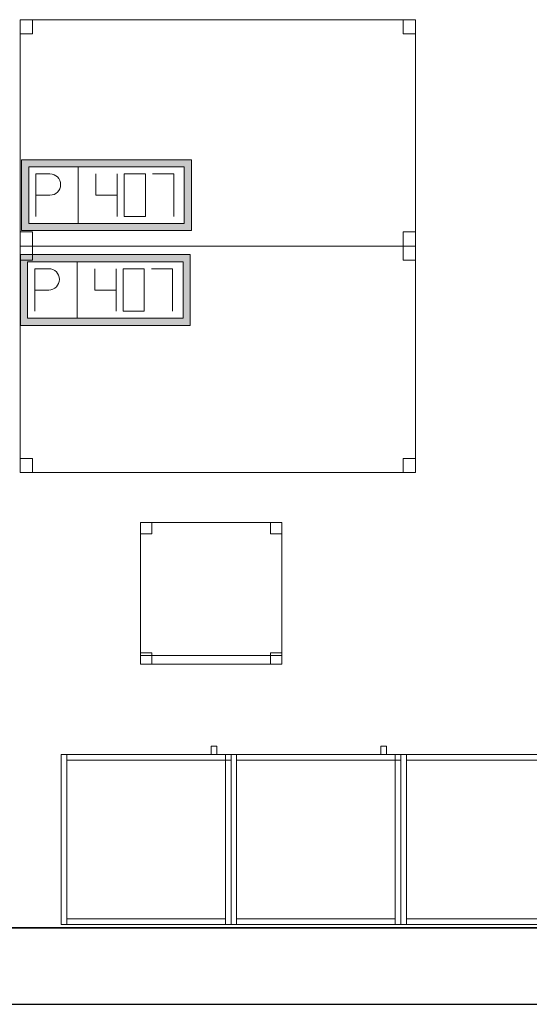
# Model space of a CAD drawing. Header units: metres. Extents: x 397.7 to 427.5, y 12.7 to 28.4.
# Tile 18 of 126: x 410.9 to 412.7, y 12.8 to 16.3. Entities that reach past the tile are written whole.
import ezdxf

# ---------------------------------------------------------------- set-up
doc = ezdxf.new("R2010")
doc.units = ezdxf.units.M
doc.layers.add('01_SUELOS', color=7, linetype='Continuous', lineweight=25, true_color=0x007f00)
for name, color, linetype, lineweight in [('02_MOBILIARIO', 7, 'Continuous', 18), ('A-DETL-____-MBND', 7, 'Continuous', 18), ('A-WALL-____-MCUT', 7, 'Continuous', 25), ('A-WALL-____-OTLN', 7, 'Continuous', 25)]:
    doc.layers.add(name, color=color, linetype=linetype, lineweight=lineweight)

# ---------------------------------------------------------------- blocks, each defined once
blk = doc.blocks.new('Family - Mur P5-151247-08_TEL_P5')
at = {"layer": 'A-WALL-____-MCUT', "color": 253, "true_color": 0xaaaaaa}
for p, q in [((25.4725, 0.27), (0.0535, 0.27)), ((0, 0), (25.4166, 0))]:
    blk.add_line(p, q, dxfattribs=at)
at = {"layer": 'A-WALL-____-OTLN', "color": 253, "true_color": 0xaaaaaa}
for p, q in [((25.4725, 0.27), (0.0535, 0.27)), ((0, 0), (25.4166, 0))]:
    blk.add_line(p, q, dxfattribs=at)
at = {"layer": 'A-WALL-____-OTLN', "color": 253, "lineweight": 18, "true_color": 0xaaaaaa}
blk.add_line((0, 0), (25.4166, 0), dxfattribs=at)
blk = doc.blocks.new('Family - Armai 60x60x60_P5-151311-08_TEL_P5')
at = {"layer": 'A-DETL-____-MBND', "color": 253, "true_color": 0xaaaaaa}
for p, q in [((0.53, 0.6), (0.53, 0.63)), ((0.53, 0.63), (0.53, 0.6)), ((0.53, 0.63), (0.55, 0.63)), ((0.55, 0.63), (0.53, 0.63)), ((0.55, 0.63), (0.55, 0.6)), ((0.55, 0.63), (0.55, 0.6)), ((0, 0.6), (0.6, 0.6)), ((0.6, 0.6), (0, 0.6)), ((0, 0), (0, 0.6)), ((0, 0.6), (0, 0)), ((0, 0.6), (0.02, 0.6)), ((0.02, 0.6), (0, 0.6)), ((0, 0), (0, 0.6)), ((0, 0.6), (0, 0)), ((0, 0.6), (0.6, 0.6)), ((0.6, 0.6), (0, 0.6)), ((0, 0), (0, 0.6)), ((0, 0.6), (0, 0)), ((0.02, 0.6), (0.02, 0)), ((0.02, 0), (0.02, 0.6)), ((0.02, 0.58), (0.02, 0.6)), ((0.02, 0.6), (0.02, 0.58)), ((0.02, 0.6), (0.58, 0.6)), ((0.58, 0.6), (0.02, 0.6)), ((0.55, 0.6), (0.53, 0.6)), ((0.53, 0.6), (0.55, 0.6)), ((0.58, 0.6), (0.6, 0.6)), ((0.6, 0.6), (0.58, 0.6)), ((0.58, 0), (0.58, 0.6)), ((0.58, 0.6), (0.58, 0)), ((0.58, 0.58), (0.58, 0.6)), ((0.58, 0.6), (0.6, 0.6)), ((0.58, 0.58), (0.58, 0.6)), ((0.6, 0.6), (0.58, 0.6)), ((0.58, 0.6), (0.58, 0.58)), ((0.58, 0.6), (0.58, 0.58)), ((0.6, 0.6), (0.6, 0)), ((0.6, 0), (0.6, 0.6)), ((0.6, 0.6), (0.6, 0)), ((0.6, 0), (0.6, 0.6)), ((0.6, 0.6), (0.6, 0)), ((0.6, 0), (0.6, 0.6)), ((0.6, 0.58), (0.6, 0.6)), ((0.6, 0.6), (0.6, 0.58)), ((0.58, 0.58), (0.02, 0.58)), ((0.02, 0.58), (0.58, 0.58)), ((0.6, 0.58), (0.58, 0.58)), ((0.58, 0.58), (0.6, 0.58)), ((0.6, 0), (0, 0)), ((0, 0), (0.6, 0)), ((0.02, 0), (0, 0)), ((0.02, 0), (0, 0)), ((0.6, 0), (0, 0)), ((0, 0), (0.6, 0)), ((0.02, 0), (0.02, 0.02)), ((0.02, 0.02), (0.02, 0)), ((0.02, 0.02), (0.58, 0.02)), ((0.58, 0.02), (0.02, 0.02)), ((0.58, 0), (0.02, 0)), ((0.02, 0), (0.58, 0)), ((0.58, 0.02), (0.58, 0)), ((0.58, 0.02), (0.58, 0)), ((0.6, 0), (0.58, 0)), ((0.6, 0), (0.58, 0))]:
    blk.add_line(p, q, dxfattribs=at)
blk = doc.blocks.new('Family - Taula 140X80_P5-151416-08_TEL_P5')
at = {"layer": 'A-DETL-____-MBND', "color": 253, "true_color": 0xaaaaaa}
for p, q in [((0, 0), (0, 0.8001)), ((0, 0.8001), (1.3973, 0.8001)), ((1.3973, 0.8001), (0, 0.8001)), ((0, 0.8001), (0, 0)), ((0, 0.7501), (0, 0.8001)), ((0, 0.8001), (0.0437, 0.8001)), ((0.0437, 0.8001), (0, 0.8001)), ((0, 0.8001), (0, 0.7501)), ((0.0437, 0.8001), (0.0437, 0.7501)), ((0.0437, 0.7501), (0.0437, 0.8001)), ((1.3536, 0.7501), (1.3536, 0.8001)), ((1.3536, 0.8001), (1.3973, 0.8001)), ((1.3973, 0.8001), (1.3536, 0.8001)), ((1.3536, 0.8001), (1.3536, 0.7501)), ((1.3973, 0.8001), (1.3973, 0)), ((1.3973, 0), (1.3973, 0.8001)), ((1.3973, 0.8001), (1.3973, 0.7501)), ((1.3973, 0.7501), (1.3973, 0.8001)), ((0.0437, 0.7501), (0, 0.7501)), ((0, 0.7501), (0.0437, 0.7501)), ((1.3973, 0.7501), (1.3536, 0.7501)), ((1.3536, 0.7501), (1.3973, 0.7501)), ((0, 0), (0, 0.05)), ((0, 0.05), (0.0437, 0.05)), ((0.0437, 0.05), (0, 0.05)), ((0, 0.05), (0, 0)), ((0.0437, 0.05), (0.0437, 0)), ((0.0437, 0), (0.0437, 0.05)), ((1.3536, 0), (1.3536, 0.05)), ((1.3536, 0.05), (1.3973, 0.05)), ((1.3973, 0.05), (1.3536, 0.05)), ((1.3536, 0.05), (1.3536, 0)), ((1.3973, 0.05), (1.3973, 0)), ((1.3973, 0), (1.3973, 0.05)), ((1.3973, 0), (0, 0)), ((0, 0), (1.3973, 0)), ((0.0437, 0), (0, 0)), ((0, 0), (0.0437, 0)), ((1.3973, 0), (1.3536, 0)), ((1.3536, 0), (1.3973, 0))]:
    blk.add_line(p, q, dxfattribs=at)
blk = doc.blocks.new('Family - Taula 140X80_P5-151534-08_TEL_P5')
at = {"layer": 'A-DETL-____-MBND', "color": 253, "true_color": 0xaaaaaa}
for p, q in [((0, 0.8001), (1.3973, 0.8001)), ((0, 0), (0, 0.8001)), ((1.3973, 0.8001), (0, 0.8001)), ((0, 0.8001), (0, 0)), ((0, 0.8001), (0.0437, 0.8001)), ((0, 0.7501), (0, 0.8001)), ((0.0437, 0.8001), (0, 0.8001)), ((0, 0.8001), (0, 0.7501)), ((0.0437, 0.8001), (0.0437, 0.7501)), ((0.0437, 0.7501), (0.0437, 0.8001)), ((1.3536, 0.8001), (1.3973, 0.8001)), ((1.3536, 0.7501), (1.3536, 0.8001)), ((1.3973, 0.8001), (1.3536, 0.8001)), ((1.3536, 0.8001), (1.3536, 0.7501)), ((1.3973, 0.8001), (1.3973, 0)), ((1.3973, 0), (1.3973, 0.8001)), ((1.3973, 0.8001), (1.3973, 0.7501)), ((1.3973, 0.7501), (1.3973, 0.8001)), ((0.0437, 0.7501), (0, 0.7501)), ((0, 0.7501), (0.0437, 0.7501)), ((1.3973, 0.7501), (1.3536, 0.7501)), ((1.3536, 0.7501), (1.3973, 0.7501)), ((0, 0.05), (0.0437, 0.05)), ((0, 0), (0, 0.05)), ((0.0437, 0.05), (0, 0.05)), ((0, 0.05), (0, 0)), ((0.0437, 0.05), (0.0437, 0)), ((0.0437, 0), (0.0437, 0.05)), ((1.3536, 0.05), (1.3973, 0.05)), ((1.3536, 0), (1.3536, 0.05)), ((1.3973, 0.05), (1.3536, 0.05)), ((1.3536, 0.05), (1.3536, 0)), ((1.3973, 0.05), (1.3973, 0)), ((1.3973, 0), (1.3973, 0.05)), ((0, 0), (1.3973, 0)), ((0.0437, 0), (0, 0)), ((0, 0), (0.0437, 0)), ((1.3973, 0), (1.3536, 0)), ((1.3536, 0), (1.3973, 0)), ((1.3973, 0), (0, 0))]:
    blk.add_line(p, q, dxfattribs=at)
blk = doc.blocks.new('Family - Paviment P5-151720-08_TEL_P5')
at = {"layer": '01_SUELOS', "color": 9, "true_color": 0xaad4aa}
for p, q in [((0, 0), (25.4182, 0)), ((25.4182, 0), (0, 0))]:
    blk.add_line(p, q, dxfattribs=at)
blk = doc.blocks.new('Family - Cadira d_Oficina_P5-151771-08_TEL_P5')
at = {"layer": 'A-DETL-____-MBND', "color": 253, "true_color": 0xaaaaaa}
for p, q in [((0, 0), (0, 0.5)), ((0, 0.5), (0.5, 0.5)), ((0, 0.5), (0, 0)), ((0.5, 0.5), (0, 0.5)), ((0, 0.5), (0.04, 0.5)), ((0, 0.46), (0, 0.5)), ((0.04, 0.5), (0, 0.5)), ((0, 0.5), (0, 0.46)), ((0.04, 0.5), (0.04, 0.46)), ((0.04, 0.46), (0.04, 0.5)), ((0.46, 0.5), (0.5, 0.5)), ((0.46, 0.46), (0.46, 0.5)), ((0.5, 0.5), (0.46, 0.5)), ((0.46, 0.5), (0.46, 0.46)), ((0.5, 0.5), (0.5, 0)), ((0.5, 0), (0.5, 0.5)), ((0.5, 0.5), (0.5, 0.46)), ((0.5, 0.46), (0.5, 0.5)), ((0.04, 0.46), (0, 0.46)), ((0, 0.46), (0.04, 0.46)), ((0.5, 0.46), (0.46, 0.46)), ((0.46, 0.46), (0.5, 0.46)), ((0, 0.04), (0.04, 0.04)), ((0, 0), (0, 0.04)), ((0.04, 0.04), (0, 0.04)), ((0, 0.04), (0, 0)), ((0.04, 0.04), (0.04, 0)), ((0.04, 0), (0.04, 0.04)), ((0.46, 0.04), (0.5, 0.04)), ((0.46, 0), (0.46, 0.04)), ((0.5, 0.04), (0.46, 0.04)), ((0.46, 0.04), (0.46, 0)), ((0.5, 0.04), (0.5, 0)), ((0.5, 0), (0.5, 0.04)), ((0, 0.03), (0.5, 0.03)), ((0, 0), (0, 0.03)), ((0.5, 0.03), (0, 0.03)), ((0, 0.03), (0, 0)), ((0.5, 0), (0, 0)), ((0, 0), (0.5, 0)), ((0.04, 0), (0, 0)), ((0, 0), (0.04, 0)), ((0.5, 0), (0, 0)), ((0, 0), (0.5, 0)), ((0.46, 0), (0.5, 0)), ((0.5, 0.03), (0.5, 0)), ((0.5, 0), (0.5, 0.03)), ((0.5, 0), (0.46, 0))]:
    blk.add_line(p, q, dxfattribs=at)
blk = doc.blocks.new('Family - Armai 60x60x60_P5-151773-08_TEL_P5')
at = {"layer": 'A-DETL-____-MBND', "color": 253, "true_color": 0xaaaaaa}
for p, q in [((0.53, 0.6), (0.53, 0.63)), ((0.53, 0.63), (0.53, 0.6)), ((0.53, 0.63), (0.55, 0.63)), ((0.55, 0.63), (0.53, 0.63)), ((0.55, 0.63), (0.55, 0.6)), ((0.55, 0.63), (0.55, 0.6)), ((0, 0.6), (0.6, 0.6)), ((0.6, 0.6), (0, 0.6)), ((0, 0), (0, 0.6)), ((0, 0.6), (0, 0)), ((0, 0.6), (0.6, 0.6)), ((0.6, 0.6), (0, 0.6)), ((0, 0), (0, 0.6)), ((0, 0.6), (0, 0)), ((0, 0.6), (0.02, 0.6)), ((0.02, 0.6), (0, 0.6)), ((0, 0), (0, 0.6)), ((0, 0.6), (0, 0)), ((0.02, 0.58), (0.02, 0.6)), ((0.02, 0.6), (0.02, 0.58)), ((0.02, 0.6), (0.58, 0.6)), ((0.58, 0.6), (0.02, 0.6)), ((0.02, 0.6), (0.02, 0)), ((0.02, 0), (0.02, 0.6)), ((0.55, 0.6), (0.53, 0.6)), ((0.53, 0.6), (0.55, 0.6)), ((0.58, 0.6), (0.6, 0.6)), ((0.6, 0.6), (0.58, 0.6)), ((0.58, 0), (0.58, 0.6)), ((0.58, 0.6), (0.58, 0)), ((0.58, 0.6), (0.58, 0.58)), ((0.58, 0.6), (0.58, 0.58)), ((0.58, 0.58), (0.58, 0.6)), ((0.58, 0.6), (0.6, 0.6)), ((0.58, 0.58), (0.58, 0.6)), ((0.6, 0.6), (0.58, 0.6)), ((0.6, 0.6), (0.6, 0)), ((0.6, 0), (0.6, 0.6)), ((0.6, 0.6), (0.6, 0)), ((0.6, 0), (0.6, 0.6)), ((0.6, 0.58), (0.6, 0.6)), ((0.6, 0.6), (0.6, 0.58)), ((0.6, 0.6), (0.6, 0)), ((0.6, 0), (0.6, 0.6)), ((0.58, 0.58), (0.02, 0.58)), ((0.02, 0.58), (0.58, 0.58)), ((0.6, 0.58), (0.58, 0.58)), ((0.58, 0.58), (0.6, 0.58)), ((0.6, 0), (0, 0)), ((0, 0), (0.6, 0)), ((0.6, 0), (0, 0)), ((0, 0), (0.6, 0)), ((0.02, 0), (0, 0)), ((0.02, 0), (0, 0)), ((0.02, 0), (0.02, 0.02)), ((0.02, 0.02), (0.02, 0)), ((0.02, 0.02), (0.58, 0.02)), ((0.58, 0.02), (0.02, 0.02)), ((0.58, 0), (0.02, 0)), ((0.02, 0), (0.58, 0)), ((0.58, 0.02), (0.58, 0)), ((0.58, 0.02), (0.58, 0)), ((0.6, 0), (0.58, 0)), ((0.6, 0), (0.58, 0))]:
    blk.add_line(p, q, dxfattribs=at)
blk = doc.blocks.new('Family - Armai 60x60x60_P5-151828-08_TEL_P5')
at = {"layer": 'A-DETL-____-MBND', "color": 253, "true_color": 0xaaaaaa}
for p, q in [((0.53, 0.6), (0.53, 0.63)), ((0.53, 0.63), (0.53, 0.6)), ((0.53, 0.63), (0.55, 0.63)), ((0.55, 0.63), (0.53, 0.63)), ((0.55, 0.63), (0.55, 0.6)), ((0.55, 0.63), (0.55, 0.6)), ((0, 0.6), (0.6, 0.6)), ((0.6, 0.6), (0, 0.6)), ((0, 0), (0, 0.6)), ((0, 0.6), (0, 0)), ((0, 0.6), (0.6, 0.6)), ((0.6, 0.6), (0, 0.6)), ((0, 0), (0, 0.6)), ((0, 0.6), (0, 0)), ((0, 0.6), (0.02, 0.6)), ((0.02, 0.6), (0, 0.6)), ((0, 0), (0, 0.6)), ((0, 0.6), (0, 0)), ((0.02, 0.58), (0.02, 0.6)), ((0.02, 0.6), (0.02, 0.58)), ((0.02, 0.6), (0.58, 0.6)), ((0.58, 0.6), (0.02, 0.6)), ((0.02, 0.6), (0.02, 0)), ((0.02, 0), (0.02, 0.6)), ((0.55, 0.6), (0.53, 0.6)), ((0.53, 0.6), (0.55, 0.6)), ((0.58, 0.6), (0.6, 0.6)), ((0.6, 0.6), (0.58, 0.6)), ((0.58, 0), (0.58, 0.6)), ((0.58, 0.6), (0.58, 0)), ((0.58, 0.6), (0.58, 0.58)), ((0.58, 0.6), (0.58, 0.58)), ((0.58, 0.58), (0.58, 0.6)), ((0.58, 0.6), (0.6, 0.6)), ((0.58, 0.58), (0.58, 0.6)), ((0.6, 0.6), (0.58, 0.6)), ((0.6, 0.6), (0.6, 0)), ((0.6, 0), (0.6, 0.6)), ((0.6, 0.6), (0.6, 0)), ((0.6, 0), (0.6, 0.6)), ((0.6, 0.6), (0.6, 0)), ((0.6, 0), (0.6, 0.6)), ((0.6, 0.58), (0.6, 0.6)), ((0.6, 0.6), (0.6, 0.58)), ((0.58, 0.58), (0.02, 0.58)), ((0.02, 0.58), (0.58, 0.58)), ((0.6, 0.58), (0.58, 0.58)), ((0.58, 0.58), (0.6, 0.58)), ((0.6, 0), (0, 0)), ((0, 0), (0.6, 0)), ((0.6, 0), (0, 0)), ((0, 0), (0.6, 0)), ((0.02, 0), (0, 0)), ((0.02, 0), (0, 0)), ((0.02, 0), (0.02, 0.02)), ((0.02, 0.02), (0.02, 0)), ((0.02, 0.02), (0.58, 0.02)), ((0.58, 0.02), (0.02, 0.02)), ((0.58, 0), (0.02, 0)), ((0.02, 0), (0.58, 0)), ((0.58, 0.02), (0.58, 0)), ((0.58, 0.02), (0.58, 0)), ((0.6, 0), (0.58, 0)), ((0.6, 0), (0.58, 0))]:
    blk.add_line(p, q, dxfattribs=at)
blk = doc.blocks.new('Family - Armai 60x60x60_P5-151867-08_TEL_P5')
at = {"layer": 'A-DETL-____-MBND', "color": 253, "true_color": 0xaaaaaa}
for p, q in [((0.53, 0.6), (0.53, 0.63)), ((0.53, 0.63), (0.53, 0.6)), ((0.53, 0.63), (0.55, 0.63)), ((0.55, 0.63), (0.53, 0.63)), ((0.55, 0.63), (0.55, 0.6)), ((0.55, 0.63), (0.55, 0.6)), ((0, 0.6), (0.6, 0.6)), ((0.6, 0.6), (0, 0.6)), ((0, 0), (0, 0.6)), ((0, 0.6), (0, 0)), ((0, 0.6), (0.02, 0.6)), ((0.02, 0.6), (0, 0.6)), ((0, 0), (0, 0.6)), ((0, 0.6), (0, 0)), ((0, 0.6), (0.6, 0.6)), ((0.6, 0.6), (0, 0.6)), ((0, 0), (0, 0.6)), ((0, 0.6), (0, 0)), ((0.02, 0.6), (0.02, 0)), ((0.02, 0), (0.02, 0.6)), ((0.02, 0.58), (0.02, 0.6)), ((0.02, 0.6), (0.02, 0.58)), ((0.02, 0.6), (0.58, 0.6)), ((0.58, 0.6), (0.02, 0.6)), ((0.55, 0.6), (0.53, 0.6)), ((0.53, 0.6), (0.55, 0.6)), ((0.58, 0.6), (0.6, 0.6)), ((0.6, 0.6), (0.58, 0.6)), ((0.58, 0), (0.58, 0.6)), ((0.58, 0.6), (0.58, 0)), ((0.58, 0.58), (0.58, 0.6)), ((0.58, 0.6), (0.6, 0.6)), ((0.58, 0.58), (0.58, 0.6)), ((0.6, 0.6), (0.58, 0.6)), ((0.58, 0.6), (0.58, 0.58)), ((0.58, 0.6), (0.58, 0.58)), ((0.6, 0.6), (0.6, 0)), ((0.6, 0), (0.6, 0.6)), ((0.6, 0.6), (0.6, 0)), ((0.6, 0), (0.6, 0.6)), ((0.6, 0.6), (0.6, 0)), ((0.6, 0), (0.6, 0.6)), ((0.6, 0.58), (0.6, 0.6)), ((0.6, 0.6), (0.6, 0.58)), ((0.58, 0.58), (0.02, 0.58)), ((0.02, 0.58), (0.58, 0.58)), ((0.6, 0.58), (0.58, 0.58)), ((0.58, 0.58), (0.6, 0.58)), ((0.6, 0), (0, 0)), ((0, 0), (0.6, 0)), ((0.02, 0), (0, 0)), ((0.02, 0), (0, 0)), ((0.6, 0), (0, 0)), ((0, 0), (0.6, 0)), ((0.02, 0), (0.02, 0.02)), ((0.02, 0.02), (0.02, 0)), ((0.02, 0.02), (0.58, 0.02)), ((0.58, 0.02), (0.02, 0.02)), ((0.58, 0), (0.02, 0)), ((0.02, 0), (0.58, 0)), ((0.58, 0.02), (0.58, 0)), ((0.58, 0.02), (0.58, 0)), ((0.6, 0), (0.58, 0)), ((0.6, 0), (0.58, 0))]:
    blk.add_line(p, q, dxfattribs=at)
blk = doc.blocks.new('Family - Armai 60x60x60_P5-151871-08_TEL_P5')
at = {"layer": 'A-DETL-____-MBND', "color": 253, "true_color": 0xaaaaaa}
for p, q in [((0.53, 0.6), (0.53, 0.63)), ((0.53, 0.63), (0.53, 0.6)), ((0.53, 0.63), (0.55, 0.63)), ((0.55, 0.63), (0.53, 0.63)), ((0.55, 0.63), (0.55, 0.6)), ((0.55, 0.63), (0.55, 0.6)), ((0, 0.6), (0.6, 0.6)), ((0.6, 0.6), (0, 0.6)), ((0, 0), (0, 0.6)), ((0, 0.6), (0, 0)), ((0, 0.6), (0.6, 0.6)), ((0.6, 0.6), (0, 0.6)), ((0, 0), (0, 0.6)), ((0, 0.6), (0, 0)), ((0, 0.6), (0.02, 0.6)), ((0.02, 0.6), (0, 0.6)), ((0, 0), (0, 0.6)), ((0, 0.6), (0, 0)), ((0.02, 0.6), (0.02, 0)), ((0.02, 0), (0.02, 0.6)), ((0.02, 0.58), (0.02, 0.6)), ((0.02, 0.6), (0.02, 0.58)), ((0.02, 0.6), (0.58, 0.6)), ((0.58, 0.6), (0.02, 0.6)), ((0.55, 0.6), (0.53, 0.6)), ((0.53, 0.6), (0.55, 0.6)), ((0.58, 0.58), (0.58, 0.6)), ((0.58, 0.6), (0.6, 0.6)), ((0.58, 0.58), (0.58, 0.6)), ((0.6, 0.6), (0.58, 0.6)), ((0.58, 0.6), (0.6, 0.6)), ((0.6, 0.6), (0.58, 0.6)), ((0.58, 0), (0.58, 0.6)), ((0.58, 0.6), (0.58, 0)), ((0.58, 0.6), (0.58, 0.58)), ((0.58, 0.6), (0.58, 0.58)), ((0.6, 0.6), (0.6, 0)), ((0.6, 0), (0.6, 0.6)), ((0.6, 0.58), (0.6, 0.6)), ((0.6, 0.6), (0.6, 0.58)), ((0.6, 0.6), (0.6, 0)), ((0.6, 0), (0.6, 0.6)), ((0.6, 0.6), (0.6, 0)), ((0.6, 0), (0.6, 0.6)), ((0.58, 0.58), (0.02, 0.58)), ((0.02, 0.58), (0.58, 0.58)), ((0.6, 0.58), (0.58, 0.58)), ((0.58, 0.58), (0.6, 0.58)), ((0.6, 0), (0, 0)), ((0, 0), (0.6, 0)), ((0.6, 0), (0, 0)), ((0, 0), (0.6, 0)), ((0.02, 0), (0, 0)), ((0.02, 0), (0, 0)), ((0.02, 0), (0.02, 0.02)), ((0.02, 0.02), (0.02, 0)), ((0.02, 0.02), (0.58, 0.02)), ((0.58, 0.02), (0.02, 0.02)), ((0.58, 0), (0.02, 0)), ((0.02, 0), (0.58, 0)), ((0.58, 0.02), (0.58, 0)), ((0.58, 0.02), (0.58, 0)), ((0.6, 0), (0.58, 0)), ((0.6, 0), (0.58, 0))]:
    blk.add_line(p, q, dxfattribs=at)
blk = doc.blocks.new('Family - Armai 60x60x60_P5-151952-08_TEL_P5')
at = {"layer": 'A-DETL-____-MBND', "color": 253, "true_color": 0xaaaaaa}
for p, q in [((0.53, 0.6), (0.53, 0.63)), ((0.53, 0.63), (0.53, 0.6)), ((0.53, 0.63), (0.55, 0.63)), ((0.55, 0.63), (0.53, 0.63)), ((0.55, 0.63), (0.55, 0.6)), ((0.55, 0.63), (0.55, 0.6)), ((0, 0.6), (0.02, 0.6)), ((0.02, 0.6), (0, 0.6)), ((0, 0), (0, 0.6)), ((0, 0.6), (0, 0)), ((0, 0.6), (0.6, 0.6)), ((0.6, 0.6), (0, 0.6)), ((0, 0), (0, 0.6)), ((0, 0.6), (0, 0)), ((0, 0.6), (0.6, 0.6)), ((0.6, 0.6), (0, 0.6)), ((0, 0), (0, 0.6)), ((0, 0.6), (0, 0)), ((0.02, 0.58), (0.02, 0.6)), ((0.02, 0.6), (0.02, 0.58)), ((0.02, 0.6), (0.58, 0.6)), ((0.58, 0.6), (0.02, 0.6)), ((0.02, 0.6), (0.02, 0)), ((0.02, 0), (0.02, 0.6)), ((0.55, 0.6), (0.53, 0.6)), ((0.53, 0.6), (0.55, 0.6)), ((0.58, 0.6), (0.58, 0.58)), ((0.58, 0.6), (0.58, 0.58)), ((0.58, 0.58), (0.58, 0.6)), ((0.58, 0.6), (0.6, 0.6)), ((0.58, 0.58), (0.58, 0.6)), ((0.6, 0.6), (0.58, 0.6)), ((0.58, 0.6), (0.6, 0.6)), ((0.6, 0.6), (0.58, 0.6)), ((0.58, 0), (0.58, 0.6)), ((0.58, 0.6), (0.58, 0)), ((0.6, 0.6), (0.6, 0)), ((0.6, 0), (0.6, 0.6)), ((0.6, 0.58), (0.6, 0.6)), ((0.6, 0.6), (0.6, 0.58)), ((0.6, 0.6), (0.6, 0)), ((0.6, 0), (0.6, 0.6)), ((0.6, 0.6), (0.6, 0)), ((0.6, 0), (0.6, 0.6)), ((0.58, 0.58), (0.02, 0.58)), ((0.02, 0.58), (0.58, 0.58)), ((0.6, 0.58), (0.58, 0.58)), ((0.58, 0.58), (0.6, 0.58)), ((0.02, 0), (0, 0)), ((0.02, 0), (0, 0)), ((0.6, 0), (0, 0)), ((0, 0), (0.6, 0)), ((0.6, 0), (0, 0)), ((0, 0), (0.6, 0)), ((0.02, 0), (0.02, 0.02)), ((0.02, 0.02), (0.02, 0)), ((0.02, 0.02), (0.58, 0.02)), ((0.58, 0.02), (0.02, 0.02)), ((0.58, 0), (0.02, 0)), ((0.02, 0), (0.58, 0)), ((0.58, 0.02), (0.58, 0)), ((0.58, 0.02), (0.58, 0)), ((0.6, 0), (0.58, 0)), ((0.6, 0), (0.58, 0))]:
    blk.add_line(p, q, dxfattribs=at)
blk = doc.blocks.new('LONDR55-XX_ZZ-ARQ-CAA-M3D-Londres55_ifc-1-08_TEL_P5')
at = {"layer": '01_SUELOS', "color": 253, "lineweight": 18, "true_color": 0xaaaaaa}
blk.add_blockref('Family - Paviment P5-151720-08_TEL_P5', (398.2952, 13.1106), dxfattribs=at)
at = {"layer": '02_MOBILIARIO', "color": 253, "lineweight": 18, "true_color": 0xaaaaaa}
for name, p in [('Family - Taula 140X80_P5-151534-08_TEL_P5', (410.9444, 15.5193)), ('Family - Taula 140X80_P5-151416-08_TEL_P5', (410.9444, 14.7192)), ('Family - Cadira d_Oficina_P5-151771-08_TEL_P5', (411.3694, 14.0426)), ('Family - Armai 60x60x60_P5-151773-08_TEL_P5', (411.0893, 13.1231)), ('Family - Armai 60x60x60_P5-151952-08_TEL_P5', (411.0893, 13.1231)), ('Family - Armai 60x60x60_P5-151867-08_TEL_P5', (411.6893, 13.1231)), ('Family - Armai 60x60x60_P5-151871-08_TEL_P5', (411.6893, 13.1231)), ('Family - Armai 60x60x60_P5-151311-08_TEL_P5', (412.2893, 13.1231)), ('Family - Armai 60x60x60_P5-151828-08_TEL_P5', (412.2893, 13.1231))]:
    blk.add_blockref(name, p, dxfattribs=at)
at = {"layer": 'A-WALL-____-OTLN', "color": 253, "lineweight": 18, "true_color": 0xaaaaaa}
blk.add_blockref('Family - Mur P5-151247-08_TEL_P5', (398.2417, 12.8406), dxfattribs=at)
blk = doc.blocks.new('ZYR_05_02_05 PT 4COL Terra - 07 PT Terra _4SC-2SAI-2VD_-903861-08_TEL_P5')
at = {"layer": 'A-DETL-____-MBND', "true_color": 0x3c0aff}
h = blk.add_hatch(color=180, dxfattribs=at)
h.paths.add_polyline_path([(-0.102, -0.125), (0.498, -0.125), (0.498, 0.125), (-0.102, 0.125)])
h.paths.add_polyline_path([(-0.077, -0.1), (-0.077, 0.1), (0.473, 0.1), (0.473, -0.1)])
at = {"layer": 'A-DETL-____-MBND', "color": 180, "true_color": 0x3c0aff}
for p, q in [((0.498, 0.125), (-0.102, 0.125)), ((-0.102, 0.125), (-0.102, -0.125)), ((-0.102, 0.125), (0.498, 0.125)), ((-0.102, 0.125), (-0.102, -0.125)), ((0.498, -0.125), (0.498, 0.125)), ((0.498, 0.125), (0.498, -0.125)), ((-0.077, -0.1), (-0.077, 0.1)), ((-0.077, 0.1), (0.473, 0.1)), ((-0.077, 0.1), (0.473, 0.1)), ((-0.077, -0.1), (-0.077, 0.1)), ((-0.052, 0.075), (-0.002, 0.0754)), ((-0.052, 0.075), (-0.052, -0.075)), ((0.098, 0.1), (0.098, -0.1)), ((0.1605, 0.075), (0.1605, 0)), ((0.2355, 0.075), (0.2355, -0.075)), ((0.3355, 0.075), (0.2605, 0.075)), ((0.2605, 0.075), (0.2605, -0.075)), ((0.3355, -0.075), (0.3355, 0.075)), ((0.3605, 0.075), (0.4355, 0.075)), ((0.4355, 0.075), (0.4355, -0.075)), ((0.473, 0.1), (0.473, -0.1)), ((0.473, 0.1), (0.473, -0.1)), ((-0.052, 0), (-0.002, 0)), ((0.1605, 0), (0.2355, 0)), ((0.473, -0.1), (-0.077, -0.1)), ((0.473, -0.1), (-0.077, -0.1)), ((0.2605, -0.075), (0.3355, -0.075)), ((-0.102, -0.125), (0.498, -0.125)), ((0.498, -0.125), (-0.102, -0.125))]:
    blk.add_line(p, q, dxfattribs=at)
blk.add_arc((-0.002, 0.0377), 0.0377, 270, 90, dxfattribs=at)
blk = doc.blocks.new('ZYR_05_02_05 PT 4COL Terra - 07 PT Terra _4SC-2SAI-2VD_-903862-08_TEL_P5')
at = {"layer": 'A-DETL-____-MBND', "true_color": 0x3c0aff}
h = blk.add_hatch(color=180, dxfattribs=at)
h.paths.add_polyline_path([(-0.0982, -0.125), (0.5018, -0.125), (0.5018, 0.125), (-0.0982, 0.125), (-0.0982, 0.0811)])
h.paths.add_polyline_path([(-0.0732, -0.1), (-0.0732, 0.1), (0.4768, 0.1), (0.4768, -0.1)])
at = {"layer": 'A-DETL-____-MBND', "color": 180, "true_color": 0x3c0aff}
for p, q in [((0.5018, 0.125), (-0.0982, 0.125)), ((-0.0982, 0.125), (-0.0982, -0.125)), ((-0.0982, 0.125), (0.5018, 0.125)), ((-0.0982, 0.125), (-0.0982, -0.125)), ((0.5018, -0.125), (0.5018, 0.125)), ((0.5018, 0.125), (0.5018, -0.125)), ((-0.0732, -0.1), (-0.0732, 0.1)), ((-0.0732, 0.1), (0.4768, 0.1)), ((-0.0732, 0.1), (0.4768, 0.1)), ((-0.0732, -0.1), (-0.0732, 0.1)), ((-0.0482, 0.075), (0.0018, 0.0754)), ((-0.0482, 0.075), (-0.0482, -0.075)), ((0.1018, 0.1), (0.1018, -0.1)), ((0.1643, 0.075), (0.1643, 0)), ((0.2393, 0.075), (0.2393, -0.075)), ((0.3393, 0.075), (0.2643, 0.075)), ((0.2643, 0.075), (0.2643, -0.075)), ((0.3393, -0.075), (0.3393, 0.075)), ((0.3643, 0.075), (0.4393, 0.075)), ((0.4393, 0.075), (0.4393, -0.075)), ((0.4768, 0.1), (0.4768, -0.1)), ((0.4768, 0.1), (0.4768, -0.1)), ((-0.0482, 0), (0.0018, 0)), ((0.1643, 0), (0.2393, 0)), ((0.4768, -0.1), (-0.0732, -0.1)), ((0.4768, -0.1), (-0.0732, -0.1)), ((0.2643, -0.075), (0.3393, -0.075)), ((-0.0982, -0.125), (0.5018, -0.125)), ((0.5018, -0.125), (-0.0982, -0.125))]:
    blk.add_line(p, q, dxfattribs=at)
blk.add_arc((0.0018, 0.0377), 0.0377, 270, 90, dxfattribs=at)

msp = doc.modelspace()

# ---------------------------------------------------------------- block references
at = {"lineweight": 5}
msp.add_blockref('LONDR55-XX_ZZ-ARQ-CAA-M3D-Londres55_ifc-1-08_TEL_P5', (0, 0), dxfattribs=at)
at = {"layer": 'A-DETL-____-MBND', "color": 180, "true_color": 0x3c0aff}
for name, p in [('ZYR_05_02_05 PT 4COL Terra - 07 PT Terra _4SC-2SAI-2VD_-903862-08_TEL_P5', (411.0474, 15.6993)), ('ZYR_05_02_05 PT 4COL Terra - 07 PT Terra _4SC-2SAI-2VD_-903861-08_TEL_P5', (411.0474, 15.3643))]:
    msp.add_blockref(name, p, dxfattribs=at)

doc.saveas('drawing.dxf')
